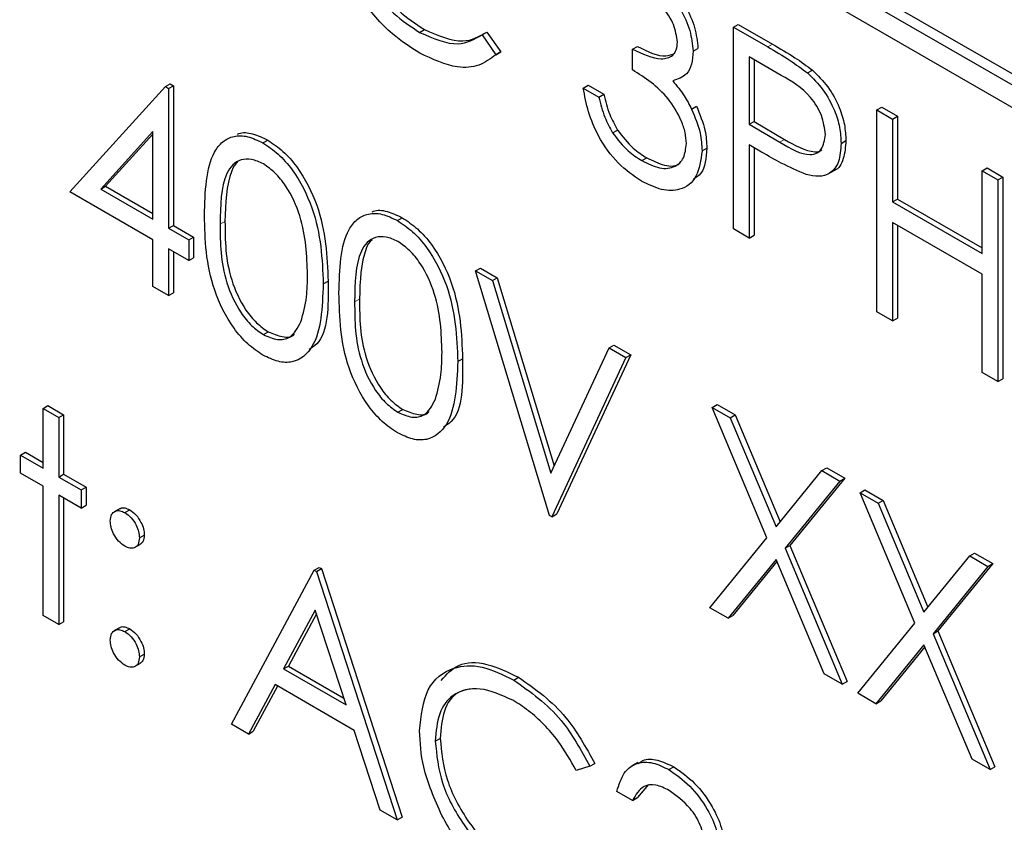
# Paper-space layout 'Blatt4' of a CAD drawing. Header units: millimetres. Extents: x 5 to 418, y 2 to 292.
# Tile 27 of 52: x 81.81 to 84.68, y 192.52 to 194.86. Entities that reach past the tile are written whole.
import ezdxf

# ---------------------------------------------------------------- set-up
doc = ezdxf.new("R2010")
doc.units = ezdxf.units.MM

psp = doc.layouts.new('Blatt4')

# ---------------------------------------------------------------- linework, layer by layer
at = {"color": 7, "linetype": 'Continuous', "lineweight": 25}
for p, q in [((90.8147, 191.1402), (82.0466, 196.2019)), ((90.843, 191.1565), (82.0748, 196.2182)), ((82.0466, 196.1366), (90.8147, 191.0749)), ((82.9786, 194.821), (82.9928, 194.8291)), ((83.1605, 194.814), (83.1746, 194.8221)), ((83.1746, 194.8221), (83.2146, 194.7641)), ((83.8923, 194.8362), (83.9065, 194.8444)), ((83.8923, 194.8362), (83.9922, 194.7786)), ((83.8923, 194.2483), (83.8923, 194.8362)), ((83.9065, 194.8444), (84.0063, 194.7867)), ((83.1605, 194.814), (83.2005, 194.7559)), ((83.2146, 194.7641), (83.2002, 194.7554)), ((83.2005, 194.7559), (83.2146, 194.7641)), ((83.5986, 194.7721), (83.6128, 194.7803)), ((83.5986, 194.7118), (83.5986, 194.7721)), ((83.7749, 194.7663), (83.789, 194.7745)), ((84.0311, 194.6958), (83.938, 194.7495)), ((83.938, 194.7495), (83.938, 194.5535)), ((83.9522, 194.7414), (83.9522, 194.5617)), ((84.1081, 194.7028), (84.1223, 194.7109)), ((81.9603, 194.3561), (82.2382, 194.663)), ((82.2382, 194.663), (82.2524, 194.6712)), ((82.2382, 194.663), (82.2475, 194.6577)), ((82.2475, 194.6577), (82.2616, 194.6658)), ((82.2475, 194.6577), (82.2475, 194.2506)), ((82.2524, 194.6712), (82.2616, 194.6658)), ((82.2616, 194.6658), (82.2616, 194.2588)), ((83.455, 194.659), (83.4692, 194.6672)), ((83.455, 194.659), (83.5007, 194.6326)), ((83.4692, 194.6672), (83.5149, 194.6408)), ((83.5007, 194.6326), (83.5149, 194.6408)), ((83.7706, 194.5977), (83.7847, 194.6059)), ((84.3101, 194.595), (84.3242, 194.6032)), ((84.3101, 194.595), (84.3558, 194.5687)), ((84.3101, 194.0071), (84.3101, 194.595)), ((84.3242, 194.6032), (84.3699, 194.5768)), ((83.938, 194.5535), (83.9522, 194.5617)), ((83.9522, 194.5617), (84.0413, 194.509)), ((84.3558, 194.5687), (84.3699, 194.5768)), ((84.3558, 194.5687), (84.3558, 194.3275)), ((84.3699, 194.5768), (84.3699, 194.3356)), ((82.2018, 194.5323), (82.0501, 194.3646)), ((82.2018, 194.277), (82.2018, 194.5323)), ((83.5406, 194.5284), (83.5547, 194.5365)), ((83.938, 194.5535), (84.0272, 194.5008)), ((82.2018, 194.5249), (82.0642, 194.3728)), ((82.5222, 194.4991), (82.5363, 194.5073)), ((84.2056, 194.4976), (84.2198, 194.5058)), ((83.801, 194.4757), (83.8151, 194.4839)), ((83.9744, 194.4722), (83.938, 194.4932)), ((83.938, 194.4932), (83.938, 194.2219)), ((83.9522, 194.4851), (83.9522, 194.2301)), ((83.6256, 194.4475), (83.6398, 194.4556)), ((84.1683, 194.4087), (84.186, 194.4189)), ((84.6169, 194.4179), (84.631, 194.4261)), ((84.6169, 194.1767), (84.6169, 194.4179)), ((84.6169, 194.4179), (84.6625, 194.3916)), ((84.631, 194.4261), (84.6767, 194.3997)), ((84.6625, 194.3916), (84.6767, 194.3997)), ((84.6625, 194.3916), (84.6625, 193.8037)), ((84.6767, 194.3997), (84.6767, 193.8118)), ((82.0501, 194.3646), (82.0642, 194.3728)), ((82.0501, 194.3646), (82.2018, 194.277)), ((82.0642, 194.3728), (82.2018, 194.2933)), ((82.2018, 194.2167), (81.9603, 194.3561)), ((84.3558, 194.3275), (84.3699, 194.3356)), ((84.3699, 194.3356), (84.6169, 194.1931)), ((84.3558, 194.3275), (84.6169, 194.1767)), ((82.9138, 194.273), (82.9279, 194.2812)), ((82.2475, 194.2506), (82.2616, 194.2588)), ((82.2475, 194.2506), (82.3062, 194.2167)), ((82.2616, 194.2588), (82.3204, 194.2249)), ((83.938, 194.2219), (83.8923, 194.2483)), ((84.6169, 194.1164), (84.3558, 194.2672)), ((84.3558, 194.2672), (84.3558, 193.9807)), ((84.3699, 194.259), (84.3699, 193.9889)), ((82.2018, 194.081), (82.2018, 194.2167)), ((82.3062, 194.2167), (82.3204, 194.2249)), ((82.3062, 194.2167), (82.3062, 194.1564)), ((82.3204, 194.2249), (82.3204, 194.1646)), ((83.938, 194.2219), (83.9522, 194.2301)), ((82.3062, 194.1564), (82.2475, 194.1903)), ((82.2475, 194.1903), (82.2475, 194.0547)), ((82.2616, 194.1822), (82.2616, 194.0628)), ((82.3062, 194.1564), (82.3204, 194.1646)), ((83.1417, 194.1264), (83.1559, 194.1345)), ((83.1559, 194.1345), (83.2048, 194.1063)), ((83.1417, 194.1264), (83.1907, 194.0981)), ((83.3571, 193.4141), (83.1417, 194.1264)), ((83.1907, 194.0981), (83.2048, 194.1063)), ((83.2048, 194.1063), (83.3704, 193.5585)), ((84.6169, 193.83), (84.6169, 194.1164)), ((82.2475, 194.0547), (82.2018, 194.081)), ((82.6979, 194.0884), (82.712, 194.0966)), ((83.1907, 194.0981), (83.3604, 193.5368)), ((82.2475, 194.0547), (82.2616, 194.0628)), ((84.3558, 193.9807), (84.3101, 194.0071)), ((84.3558, 193.9807), (84.3699, 193.9889)), ((82.5237, 193.9405), (82.5378, 193.9486)), ((83.3604, 193.5368), (83.5301, 193.9022)), ((83.5301, 193.9022), (83.5442, 193.9103)), ((83.5301, 193.9022), (83.579, 193.8739)), ((83.5442, 193.9103), (83.5932, 193.8821)), ((83.0895, 193.8623), (83.1036, 193.8705)), ((83.579, 193.8739), (83.3636, 193.4103)), ((83.5932, 193.8821), (83.3778, 193.4185)), ((83.579, 193.8739), (83.5932, 193.8821)), ((84.6625, 193.8037), (84.6169, 193.83)), ((84.6625, 193.8037), (84.6767, 193.8118)), ((81.882, 193.7255), (81.8961, 193.7337)), ((81.8961, 193.7337), (81.9418, 193.7073)), ((83.8303, 193.7288), (83.8445, 193.737)), ((83.8303, 193.7288), (83.8831, 193.6984)), ((83.99, 193.3486), (83.8303, 193.7288)), ((83.8445, 193.737), (83.8972, 193.7066)), ((81.882, 193.7255), (81.9277, 193.6991)), ((81.882, 193.5521), (81.882, 193.7255)), ((81.9277, 193.6991), (81.9418, 193.7073)), ((81.9277, 193.6991), (81.9277, 193.5258)), ((81.9418, 193.7073), (81.9418, 193.5339)), ((82.9153, 193.7144), (82.9295, 193.7225)), ((83.8831, 193.6984), (83.8972, 193.7066)), ((83.8831, 193.6984), (84.0164, 193.381)), ((83.8972, 193.7066), (84.028, 193.3952)), ((81.8167, 193.5898), (81.8309, 193.598)), ((81.8167, 193.5371), (81.8167, 193.5898)), ((81.8167, 193.5898), (81.882, 193.5521)), ((81.8309, 193.598), (81.882, 193.5685)), ((81.882, 193.4994), (81.8167, 193.5371)), ((81.9277, 193.5258), (81.9418, 193.5339)), ((81.9277, 193.5258), (81.9929, 193.4881)), ((81.9418, 193.5339), (82.0071, 193.4963)), ((84.0164, 193.381), (84.1497, 193.5445)), ((84.1497, 193.5445), (84.1638, 193.5527)), ((84.1497, 193.5445), (84.2024, 193.5141)), ((84.1638, 193.5527), (84.2165, 193.5222)), ((81.882, 193.1225), (81.882, 193.4994)), ((84.2024, 193.5141), (84.0428, 193.3181)), ((84.2165, 193.5222), (84.0569, 193.3263)), ((84.2024, 193.5141), (84.2165, 193.5222)), ((81.9929, 193.4353), (81.9277, 193.473)), ((81.9277, 193.473), (81.9277, 193.0961)), ((81.9929, 193.4881), (82.0071, 193.4963)), ((81.9929, 193.4881), (81.9929, 193.4353)), ((82.0071, 193.4963), (82.0071, 193.4435)), ((84.2611, 193.4801), (84.2753, 193.4883)), ((84.2611, 193.4801), (84.3138, 193.4497)), ((84.4208, 193.0999), (84.2611, 193.4801)), ((84.2753, 193.4883), (84.328, 193.4579)), ((81.9418, 193.4648), (81.9418, 193.1043)), ((81.9929, 193.4353), (82.0071, 193.4435)), ((84.3138, 193.4497), (84.328, 193.4579)), ((84.3138, 193.4497), (84.4471, 193.1323)), ((84.328, 193.4579), (84.4587, 193.1465)), ((82.1064, 193.4343), (82.0887, 193.4241)), ((82.1202, 193.4222), (82.1344, 193.4303)), ((83.3636, 193.4103), (83.3571, 193.4141)), ((83.3636, 193.4103), (83.3778, 193.4185)), ((82.1626, 193.3487), (82.1768, 193.3568)), ((82.1484, 193.3201), (82.1661, 193.3303)), ((83.8238, 193.1447), (83.99, 193.3486)), ((84.0428, 193.3181), (84.0569, 193.3263)), ((84.0569, 193.3263), (84.2231, 192.9305)), ((84.0428, 193.3181), (84.2089, 192.9224)), ((84.5804, 193.2958), (84.5946, 193.304)), ((84.5946, 193.304), (84.6473, 193.2735)), ((84.0164, 193.2858), (83.8765, 193.1142)), ((84.0189, 193.2797), (83.8907, 193.1224)), ((84.1562, 192.9528), (84.0164, 193.2858)), ((84.4471, 193.1323), (84.5804, 193.2958)), ((84.6473, 193.2735), (84.4877, 193.0776)), ((84.5804, 193.2958), (84.6332, 193.2654)), ((84.6332, 193.2654), (84.6473, 193.2735)), ((82.4303, 192.806), (82.6718, 193.2545)), ((82.6718, 193.2545), (82.6859, 193.2627)), ((82.6718, 193.2545), (82.6783, 193.2507)), ((82.6783, 193.2507), (82.6924, 193.2589)), ((82.6783, 193.2507), (82.9133, 192.5272)), ((82.6859, 193.2627), (82.6924, 193.2589)), ((82.6924, 193.2589), (82.9274, 192.5353)), ((84.6332, 193.2654), (84.4736, 193.0694)), ((82.6745, 193.1383), (82.5823, 192.967)), ((82.6782, 193.127), (82.5965, 192.9751)), ((82.7643, 192.8619), (82.6745, 193.1383)), ((83.8765, 193.1142), (83.8238, 193.1447)), ((81.9277, 193.0961), (81.882, 193.1225)), ((81.9277, 193.0961), (81.9418, 193.1043)), ((83.8765, 193.1142), (83.8907, 193.1224)), ((84.2546, 192.896), (84.4208, 193.0999)), ((82.1062, 193.0877), (82.0885, 193.0775)), ((82.1202, 193.0754), (82.1344, 193.0836)), ((84.4736, 193.0694), (84.4877, 193.0776)), ((84.4736, 193.0694), (84.6397, 192.6737)), ((84.4877, 193.0776), (84.6538, 192.6818)), ((82.1626, 193.002), (82.1768, 193.0101)), ((84.4471, 193.0371), (84.3073, 192.8656)), ((84.4497, 193.031), (84.3215, 192.8737)), ((84.587, 192.7041), (84.4471, 193.0371)), ((82.1482, 192.9734), (82.1659, 192.9836)), ((82.5823, 192.967), (82.5965, 192.9751)), ((82.5823, 192.967), (82.7643, 192.8619)), ((82.5965, 192.9751), (82.7577, 192.882)), ((84.2089, 192.9224), (84.1562, 192.9528)), ((83.2525, 192.9343), (83.2666, 192.9425)), ((84.2089, 192.9224), (84.2231, 192.9305)), ((82.5575, 192.921), (82.4801, 192.7772)), ((82.565, 192.9167), (82.4943, 192.7854)), ((82.7883, 192.7877), (82.5575, 192.921)), ((84.3073, 192.8656), (84.2546, 192.896)), ((84.3073, 192.8656), (84.3215, 192.8737)), ((82.4801, 192.7772), (82.4303, 192.806)), ((82.4801, 192.7772), (82.4943, 192.7854)), ((82.8636, 192.5558), (82.7883, 192.7877)), ((83.0242, 192.7565), (83.0384, 192.7646)), ((83.6142, 192.6945), (83.5965, 192.6843)), ((84.6397, 192.6737), (84.587, 192.7041)), ((83.4746, 192.6832), (83.4346, 192.6709)), ((83.4746, 192.6832), (83.4887, 192.6913)), ((83.7045, 192.6734), (83.7186, 192.6816)), ((84.6397, 192.6737), (84.6538, 192.6818)), ((83.5986, 192.5838), (83.5529, 192.6101)), ((83.6445, 192.6301), (83.6128, 192.5919)), ((83.5986, 192.5838), (83.6128, 192.5919)), ((82.9133, 192.5272), (82.8636, 192.5558)), ((82.9133, 192.5272), (82.9274, 192.5353))]:
    psp.add_line(p, q, dxfattribs=at)
at = {"color": 7, "linetype": 'Continuous', "lineweight": 18}
for p, q in [((83.9922, 194.7786), (84.0063, 194.7867)), ((84.0272, 194.5008), (84.0413, 194.509)), ((82.3976, 194.262), (82.4118, 194.2701)), ((82.7893, 194.0359), (82.8034, 194.044))]:
    psp.add_line(p, q, dxfattribs=at)
psp.add_open_spline([(70.4336, 208.9133), (72.5097, 207.5846), (76.6629, 204.9265), (84.2463, 200.3513), (93.2134, 195.2031), (100.2793, 191.4971), (103.8145, 189.6429)], degree=3, knots=[0, 0, 0, 0, 0.197048, 0.394202, 0.696907, 1, 1, 1, 1], dxfattribs=at)
at = {"color": 7, "linetype": 'Continuous', "lineweight": 25}
for points, knots in [([(70.6, 208.5505), (71.9564, 207.6769), (74.894, 205.785), (79.5232, 202.9298), (84.468, 199.976), (89.5066, 197.071), (94.636, 194.2174), (99.4585, 191.617), (102.6075, 189.992), (103.9858, 189.2806)], [0, 0, 0, 0, 0.129176, 0.279747, 0.430402, 0.581177, 0.731953, 0.88267, 1, 1, 1, 1]), ([(82.7501, 195.2011), (82.754, 195.1608), (82.7617, 195.0802), (82.8255, 194.9614), (82.9012, 194.872), (82.9528, 194.838), (82.9786, 194.821)], [0, 0, 0, 0, 0.279435, 0.558921, 0.779283, 1, 1, 1, 1]), ([(82.7642, 195.2092), (82.7681, 195.169), (82.7759, 195.0884), (82.8397, 194.9696), (82.9153, 194.8801), (82.9669, 194.8461), (82.9928, 194.8291)], [0, 0, 0, 0, 0.279435, 0.558921, 0.779283, 1, 1, 1, 1]), ([(83.6262, 195.0049), (83.6468, 194.9905), (83.688, 194.9616), (83.7373, 194.8953), (83.7686, 194.826), (83.7728, 194.7862), (83.7749, 194.7663)], [0, 0, 0, 0, 0.280085, 0.559867, 0.780099, 1, 1, 1, 1]), ([(83.6403, 195.0131), (83.6609, 194.9986), (83.7021, 194.9697), (83.7514, 194.9035), (83.7827, 194.8342), (83.7869, 194.7944), (83.789, 194.7745)], [0, 0, 0, 0, 0.280085, 0.559867, 0.780099, 1, 1, 1, 1]), ([(82.9789, 194.7605), (82.9522, 194.7777), (82.908, 194.806), (82.85, 194.8637), (82.805, 194.9205), (82.781, 194.9632), (82.769, 194.9845)], [0, 0, 0, 0, 0.339839, 0.55993, 0.779964, 1, 1, 1, 1]), ([(83.7292, 194.793), (83.7266, 194.8098), (83.7214, 194.8437), (83.6824, 194.9043), (83.6479, 194.9291), (83.6268, 194.9443)], [0, 0, 0, 0, 0.278867, 0.560077, 1, 1, 1, 1]), ([(82.9786, 194.821), (83.018, 194.8038), (83.0885, 194.773), (83.1384, 194.8014), (83.1605, 194.814)], [0, 0, 0, 0, 0.558774, 1, 1, 1, 1]), ([(82.9928, 194.8291), (83.0322, 194.812), (83.1026, 194.7812), (83.1526, 194.8096), (83.1746, 194.8221)], [0, 0, 0, 0, 0.558774, 1, 1, 1, 1]), ([(83.5986, 194.7721), (83.6274, 194.7586), (83.6705, 194.7383), (83.7127, 194.7484), (83.7271, 194.7693), (83.7285, 194.7851), (83.7292, 194.793)], [0, 0, 0, 0, 0.499419, 0.749012, 0.874544, 1, 1, 1, 1]), ([(83.2005, 194.7559), (83.1848, 194.7442), (83.1534, 194.7208), (83.0779, 194.7144), (83.0164, 194.743), (82.9789, 194.7605)], [0, 0, 0, 0, 0.2804084, 0.5607948, 1, 1, 1, 1]), ([(83.6128, 194.7803), (83.6424, 194.7652), (83.6835, 194.7442), (83.7136, 194.7571), (83.722, 194.7607)], [0, 0, 0, 0, 0.720584, 1, 1, 1, 1]), ([(83.7749, 194.7663), (83.774, 194.7532), (83.7724, 194.727), (83.754, 194.6925), (83.73, 194.6846), (83.7154, 194.6797)], [0, 0, 0, 0, 0.280505, 0.560792, 1, 1, 1, 1]), ([(83.9922, 194.7786), (84.0139, 194.7661), (84.0528, 194.7438), (84.0912, 194.7153), (84.1081, 194.7028)], [0, 0, 0, 0, 0.560316, 1, 1, 1, 1]), ([(84.0063, 194.7867), (84.0281, 194.7742), (84.0669, 194.752), (84.1054, 194.7235), (84.1223, 194.7109)], [0, 0, 0, 0, 0.560316, 1, 1, 1, 1]), ([(83.7553, 194.497), (83.7545, 194.5077), (83.753, 194.529), (83.7372, 194.5753), (83.6898, 194.6533), (83.6351, 194.6884), (83.5986, 194.7118)], [0, 0, 0, 0, 0.125589, 0.251192, 0.500604, 1, 1, 1, 1]), ([(84.1081, 194.7028), (84.1236, 194.6874), (84.1545, 194.6567), (84.1865, 194.5984), (84.2034, 194.5435), (84.2049, 194.5129), (84.2056, 194.4976)], [0, 0, 0, 0, 0.279705, 0.559378, 0.779512, 1, 1, 1, 1]), ([(84.1223, 194.7109), (84.1378, 194.6956), (84.1687, 194.6648), (84.2007, 194.6066), (84.2175, 194.5517), (84.219, 194.5211), (84.2198, 194.5058)], [0, 0, 0, 0, 0.279705, 0.559378, 0.779512, 1, 1, 1, 1]), ([(83.7154, 194.6797), (83.7272, 194.6657), (83.7484, 194.6407), (83.7638, 194.6108), (83.7706, 194.5977)], [0, 0, 0, 0, 0.559789, 1, 1, 1, 1]), ([(84.16, 194.5238), (84.1576, 194.542), (84.1542, 194.5694), (84.1354, 194.6067), (84.0995, 194.6572), (84.0615, 194.6786), (84.0311, 194.6958)], [0, 0, 0, 0, 0.248969, 0.374733, 0.500384, 1, 1, 1, 1]), ([(83.6248, 194.3876), (83.6015, 194.4035), (83.5548, 194.4351), (83.4997, 194.5121), (83.4677, 194.59), (83.4592, 194.636), (83.455, 194.659)], [0, 0, 0, 0, 0.279889, 0.558982, 0.779262, 1, 1, 1, 1]), ([(83.5007, 194.6326), (83.5054, 194.6129), (83.5137, 194.5776), (83.5324, 194.5434), (83.5406, 194.5284)], [0, 0, 0, 0, 0.5607, 1, 1, 1, 1]), ([(83.5149, 194.6408), (83.5195, 194.621), (83.5278, 194.5857), (83.5465, 194.5516), (83.5547, 194.5365)], [0, 0, 0, 0, 0.5607, 1, 1, 1, 1]), ([(83.7706, 194.5977), (83.7803, 194.5741), (83.7978, 194.5318), (83.8, 194.4929), (83.801, 194.4757)], [0, 0, 0, 0, 0.55941, 1, 1, 1, 1]), ([(83.7847, 194.6059), (83.7945, 194.5822), (83.8119, 194.54), (83.8141, 194.501), (83.8151, 194.4839)], [0, 0, 0, 0, 0.55941, 1, 1, 1, 1]), ([(82.4482, 194.5241), (82.4496, 194.5248), (82.4617, 194.531), (82.4921, 194.528), (82.5216, 194.5142), (82.5363, 194.5073)], [0, 0, 0, 0, 0.057961, 0.529025, 1, 1, 1, 1]), ([(83.5547, 194.5365), (83.5694, 194.5175), (83.5955, 194.4835), (83.6262, 194.4642), (83.6398, 194.4556)], [0, 0, 0, 0, 0.558752, 1, 1, 1, 1]), ([(82.3519, 194.2881), (82.3539, 194.3572), (82.3564, 194.4436), (82.4038, 194.5045), (82.4369, 194.5205), (82.4775, 194.5207), (82.5073, 194.5063), (82.5222, 194.4991)], [0, 0, 0, 0, 0.498704, 0.624176, 0.749466, 0.874745, 1, 1, 1, 1]), ([(82.5363, 194.5073), (82.5513, 194.4972), (82.5812, 194.4772), (82.6359, 194.4149), (82.7047, 194.2771), (82.7091, 194.1688), (82.712, 194.0966)], [0, 0, 0, 0, 0.125599, 0.251197, 0.500581, 1, 1, 1, 1]), ([(83.5406, 194.5284), (83.5552, 194.5094), (83.5814, 194.4753), (83.6121, 194.456), (83.6256, 194.4475)], [0, 0, 0, 0, 0.558752, 1, 1, 1, 1]), ([(84.0272, 194.5008), (84.0582, 194.4828), (84.097, 194.4602), (84.1346, 194.4679), (84.1542, 194.4836), (84.1576, 194.5077), (84.16, 194.5238)], [0, 0, 0, 0, 0.49972, 0.625347, 0.75108, 1, 1, 1, 1]), ([(84.0413, 194.509), (84.0717, 194.4919), (84.1097, 194.4705), (84.1439, 194.4737), (84.149, 194.4782), (84.1495, 194.4786)], [0, 0, 0, 0, 0.782949, 0.979778, 1, 1, 1, 1]), ([(84.2198, 194.5058), (84.2184, 194.4875), (84.2155, 194.4511), (84.1989, 194.4226), (84.1848, 194.4187), (84.184, 194.4184)], [0, 0, 0, 0, 0.486661, 0.971778, 1, 1, 1, 1]), ([(82.5222, 194.4991), (82.5371, 194.4891), (82.5671, 194.469), (82.6217, 194.4068), (82.6905, 194.269), (82.6949, 194.1606), (82.6979, 194.0884)], [0, 0, 0, 0, 0.125599, 0.251197, 0.500581, 1, 1, 1, 1]), ([(83.801, 194.4757), (83.7973, 194.4489), (83.79, 194.3954), (83.7422, 194.3596), (83.684, 194.3588), (83.6446, 194.378), (83.6248, 194.3876)], [0, 0, 0, 0, 0.279302, 0.558837, 0.779278, 1, 1, 1, 1]), ([(83.6256, 194.4475), (83.6433, 194.4386), (83.6785, 194.421), (83.7212, 194.4269), (83.7501, 194.4521), (83.7536, 194.482), (83.7553, 194.497)], [0, 0, 0, 0, 0.280602, 0.5601516, 0.7803053, 1, 1, 1, 1]), ([(83.8151, 194.4839), (83.8127, 194.4554), (83.8092, 194.4144), (83.784, 194.3985), (83.7764, 194.3936)], [0, 0, 0, 0, 0.693659, 1, 1, 1, 1]), ([(84.1041, 194.4071), (84.08, 194.4175), (84.0369, 194.4361), (83.9935, 194.4612), (83.9744, 194.4722)], [0, 0, 0, 0, 0.559699, 1, 1, 1, 1]), ([(84.2056, 194.4976), (84.2044, 194.4789), (84.202, 194.4416), (84.1765, 194.4092), (84.1418, 194.3988), (84.1167, 194.4043), (84.1041, 194.4071)], [0, 0, 0, 0, 0.280105, 0.559321, 0.779463, 1, 1, 1, 1]), ([(82.5237, 194.4379), (82.512, 194.4433), (82.4887, 194.4541), (82.4577, 194.4513), (82.433, 194.4367), (82.3993, 194.3845), (82.3984, 194.3164), (82.3976, 194.262)], [0, 0, 0, 0, 0.125139, 0.250419, 0.375516, 0.500849, 1, 1, 1, 1]), ([(82.449, 194.4432), (82.4488, 194.4431), (82.4405, 194.4382), (82.4157, 194.3892), (82.4135, 194.323), (82.4118, 194.2701)], [0, 0, 0, 0, 0.004518, 0.20431, 1, 1, 1, 1]), ([(83.6398, 194.4556), (83.6571, 194.4473), (83.6916, 194.4306), (83.7268, 194.43), (83.7376, 194.441), (83.7382, 194.4416)], [0, 0, 0, 0, 0.486348, 0.970871, 1, 1, 1, 1]), ([(82.6522, 194.115), (82.6503, 194.1707), (82.6475, 194.2541), (82.5998, 194.3624), (82.5586, 194.4135), (82.5353, 194.4298), (82.5237, 194.4379)], [0, 0, 0, 0, 0.500073, 0.749021, 0.874597, 1, 1, 1, 1]), ([(82.8399, 194.298), (82.8412, 194.2987), (82.8533, 194.3049), (82.8837, 194.3019), (82.9132, 194.2881), (82.9279, 194.2812)], [0, 0, 0, 0, 0.057961, 0.529025, 1, 1, 1, 1]), ([(82.5222, 193.881), (82.5073, 193.891), (82.4776, 193.911), (82.4235, 193.973), (82.3566, 194.1103), (82.3538, 194.217), (82.3519, 194.2881)], [0, 0, 0, 0, 0.125552, 0.251092, 0.50025, 1, 1, 1, 1]), ([(82.7436, 194.062), (82.7455, 194.1311), (82.748, 194.2175), (82.7954, 194.2784), (82.8285, 194.2944), (82.8691, 194.2946), (82.8989, 194.2802), (82.9138, 194.273)], [0, 0, 0, 0, 0.4987038, 0.6241763, 0.7494659, 0.8747447, 1, 1, 1, 1]), ([(82.9138, 194.273), (82.9288, 194.263), (82.9587, 194.2429), (83.0134, 194.1807), (83.0822, 194.0429), (83.0866, 193.9346), (83.0895, 193.8623)], [0, 0, 0, 0, 0.125599, 0.251194, 0.500581, 1, 1, 1, 1]), ([(82.9279, 194.2812), (82.9429, 194.2711), (82.9729, 194.2511), (83.0275, 194.1889), (83.0963, 194.0511), (83.1007, 193.9427), (83.1036, 193.8705)], [0, 0, 0, 0, 0.125599, 0.251194, 0.500581, 1, 1, 1, 1]), ([(82.3976, 194.262), (82.398, 194.2068), (82.3986, 194.1242), (82.4474, 194.0157), (82.4887, 193.965), (82.512, 193.9486), (82.5237, 193.9405)], [0, 0, 0, 0, 0.50029, 0.749086, 0.874605, 1, 1, 1, 1]), ([(82.4118, 194.2701), (82.4121, 194.215), (82.4127, 194.1323), (82.4616, 194.0239), (82.5029, 193.9731), (82.5262, 193.9568), (82.5378, 193.9486)], [0, 0, 0, 0, 0.50029, 0.749086, 0.874605, 1, 1, 1, 1]), ([(82.9153, 194.2118), (82.9036, 194.2172), (82.8803, 194.228), (82.8493, 194.2252), (82.8246, 194.2106), (82.7909, 194.1584), (82.79, 194.0903), (82.7893, 194.0359)], [0, 0, 0, 0, 0.125139, 0.250419, 0.375516, 0.500849, 1, 1, 1, 1]), ([(82.8406, 194.2172), (82.8404, 194.2171), (82.8321, 194.2121), (82.8073, 194.1631), (82.8051, 194.0969), (82.8034, 194.044)], [0, 0, 0, 0, 0.004514, 0.204306, 1, 1, 1, 1]), ([(83.0438, 193.8889), (83.0419, 193.9446), (83.0391, 194.028), (82.9915, 194.1363), (82.9503, 194.1874), (82.927, 194.2037), (82.9153, 194.2118)], [0, 0, 0, 0, 0.500074, 0.749025, 0.874601, 1, 1, 1, 1]), ([(82.6329, 193.9783), (82.6394, 194.0017), (82.651, 194.0434), (82.6518, 194.0931), (82.6522, 194.115)], [0, 0, 0, 0, 0.559595, 1, 1, 1, 1]), ([(82.6979, 194.0884), (82.695, 194.0195), (82.6908, 193.9162), (82.6216, 193.8586), (82.5671, 193.8593), (82.5371, 193.8738), (82.5222, 193.881)], [0, 0, 0, 0, 0.499405, 0.748742, 0.874372, 1, 1, 1, 1]), ([(82.712, 194.0966), (82.7126, 194.0225), (82.7134, 193.9341), (82.6645, 193.902), (82.6566, 193.8968)], [0, 0, 0, 0, 0.838247, 1, 1, 1, 1]), ([(82.9138, 193.655), (82.8989, 193.6649), (82.8692, 193.6849), (82.8151, 193.7469), (82.7483, 193.8843), (82.7454, 193.9909), (82.7436, 194.062)], [0, 0, 0, 0, 0.125552, 0.251092, 0.500249, 1, 1, 1, 1]), ([(82.8034, 194.044), (82.8038, 193.9889), (82.8043, 193.9063), (82.8532, 193.7978), (82.8945, 193.7471), (82.9178, 193.7307), (82.9295, 193.7225)], [0, 0, 0, 0, 0.50029, 0.749086, 0.874605, 1, 1, 1, 1]), ([(82.7893, 194.0359), (82.7896, 193.9807), (82.7902, 193.8981), (82.8391, 193.7896), (82.8804, 193.7389), (82.9037, 193.7225), (82.9153, 193.7144)], [0, 0, 0, 0, 0.50029, 0.749086, 0.874605, 1, 1, 1, 1]), ([(82.5237, 193.9405), (82.5376, 193.9344), (82.5654, 193.9224), (82.6084, 193.9312), (82.6236, 193.9605), (82.6329, 193.9783)], [0, 0, 0, 0, 0.280256, 0.560786, 1, 1, 1, 1]), ([(82.5378, 193.9486), (82.5514, 193.9431), (82.5785, 193.9321), (82.6064, 193.932), (82.6138, 193.942), (82.614, 193.9423)], [0, 0, 0, 0, 0.492382, 0.985247, 1, 1, 1, 1]), ([(83.0245, 193.7522), (83.031, 193.7756), (83.0426, 193.8173), (83.0434, 193.867), (83.0438, 193.8889)], [0, 0, 0, 0, 0.5595962, 1, 1, 1, 1]), ([(83.1036, 193.8705), (83.1043, 193.7964), (83.105, 193.708), (83.0561, 193.6759), (83.0482, 193.6708)], [0, 0, 0, 0, 0.838247, 1, 1, 1, 1]), ([(83.0895, 193.8623), (83.0867, 193.7934), (83.0824, 193.6901), (83.0132, 193.6326), (82.9587, 193.6332), (82.9288, 193.6477), (82.9138, 193.655)], [0, 0, 0, 0, 0.499405, 0.748742, 0.874372, 1, 1, 1, 1]), ([(82.9153, 193.7144), (82.9292, 193.7084), (82.957, 193.6963), (83, 193.7051), (83.0152, 193.7344), (83.0245, 193.7522)], [0, 0, 0, 0, 0.280258, 0.560784, 1, 1, 1, 1]), ([(82.9295, 193.7225), (82.943, 193.717), (82.9702, 193.706), (82.998, 193.706), (83.0054, 193.7159), (83.0056, 193.7162)], [0, 0, 0, 0, 0.492384, 0.98524, 1, 1, 1, 1]), ([(82.0778, 193.3977), (82.0786, 193.4044), (82.0801, 193.4179), (82.0916, 193.4272), (82.1055, 193.4291), (82.1153, 193.4245), (82.1202, 193.4222)], [0, 0, 0, 0, 0.279578, 0.559444, 0.7797, 1, 1, 1, 1]), ([(82.1051, 193.4326), (82.1058, 193.4333), (82.1094, 193.4369), (82.1199, 193.4369), (82.1295, 193.4325), (82.1344, 193.4303)], [0, 0, 0, 0, 0.111318, 0.555613, 1, 1, 1, 1]), ([(82.1202, 193.4222), (82.1265, 193.4177), (82.139, 193.4088), (82.1528, 193.3874), (82.1615, 193.3664), (82.1623, 193.3546), (82.1626, 193.3487)], [0, 0, 0, 0, 0.279604, 0.559216, 0.779498, 1, 1, 1, 1]), ([(82.1344, 193.4303), (82.1406, 193.4259), (82.1532, 193.417), (82.1669, 193.3956), (82.1756, 193.3746), (82.1764, 193.3628), (82.1768, 193.3568)], [0, 0, 0, 0, 0.279604, 0.559216, 0.779498, 1, 1, 1, 1]), ([(82.1202, 193.3242), (82.114, 193.3286), (82.1014, 193.3375), (82.0876, 193.3589), (82.0791, 193.3799), (82.0782, 193.3917), (82.0778, 193.3977)], [0, 0, 0, 0, 0.2796463, 0.5593078, 0.7796199, 1, 1, 1, 1]), ([(82.1768, 193.3568), (82.1762, 193.3498), (82.1752, 193.3371), (82.1673, 193.3322), (82.1638, 193.33)], [0, 0, 0, 0, 0.5566103, 1, 1, 1, 1]), ([(82.1626, 193.3487), (82.1619, 193.3418), (82.1605, 193.3281), (82.1489, 193.319), (82.135, 193.3171), (82.1251, 193.3218), (82.1202, 193.3242)], [0, 0, 0, 0, 0.279525, 0.559328, 0.779552, 1, 1, 1, 1]), ([(82.0778, 193.0509), (82.0785, 193.0577), (82.08, 193.0713), (82.0915, 193.0807), (82.1055, 193.0825), (82.1153, 193.0778), (82.1202, 193.0754)], [0, 0, 0, 0, 0.2795837, 0.5592913, 0.7795596, 1, 1, 1, 1]), ([(82.1049, 193.0859), (82.1057, 193.0867), (82.1093, 193.0904), (82.1199, 193.0903), (82.1295, 193.0858), (82.1344, 193.0836)], [0, 0, 0, 0, 0.116521, 0.558088, 1, 1, 1, 1]), ([(82.1202, 193.0754), (82.1265, 193.071), (82.139, 193.0621), (82.1528, 193.0407), (82.1615, 193.0197), (82.1623, 193.0079), (82.1626, 193.002)], [0, 0, 0, 0, 0.279596, 0.559198, 0.779474, 1, 1, 1, 1]), ([(82.1344, 193.0836), (82.1406, 193.0792), (82.1532, 193.0703), (82.1669, 193.0489), (82.1756, 193.0279), (82.1764, 193.016), (82.1768, 193.0101)], [0, 0, 0, 0, 0.279596, 0.559198, 0.779474, 1, 1, 1, 1]), ([(82.1202, 192.9775), (82.114, 192.9819), (82.1015, 192.9909), (82.0877, 193.0122), (82.0792, 193.0331), (82.0783, 193.045), (82.0778, 193.0509)], [0, 0, 0, 0, 0.2795905, 0.5591399, 0.7795815, 1, 1, 1, 1]), ([(82.1768, 193.0101), (82.1762, 193.0031), (82.1751, 192.9905), (82.1672, 192.9855), (82.1637, 192.9833)], [0, 0, 0, 0, 0.554455, 1, 1, 1, 1]), ([(82.1626, 193.002), (82.1619, 192.9952), (82.1604, 192.9816), (82.1488, 192.9723), (82.135, 192.9705), (82.1251, 192.9751), (82.1202, 192.9775)], [0, 0, 0, 0, 0.2794745, 0.5593567, 0.7796649, 1, 1, 1, 1]), ([(83.041, 192.9335), (83.0566, 192.9506), (83.0899, 192.9872), (83.1734, 192.9877), (83.2355, 192.9576), (83.2666, 192.9425)], [0, 0, 0, 0, 0.3037088, 0.6515916, 1, 1, 1, 1]), ([(82.9785, 192.7869), (82.9832, 192.8303), (82.9925, 192.9171), (83.0678, 192.9745), (83.1585, 192.9806), (83.2211, 192.9498), (83.2525, 192.9343)], [0, 0, 0, 0, 0.279513, 0.55908, 0.779374, 1, 1, 1, 1]), ([(83.2525, 192.9343), (83.3014, 192.8999), (83.3887, 192.8383), (83.4483, 192.7306), (83.4746, 192.6832)], [0, 0, 0, 0, 0.559512, 1, 1, 1, 1]), ([(83.2666, 192.9425), (83.3155, 192.908), (83.4029, 192.8464), (83.4625, 192.7388), (83.4887, 192.6913)], [0, 0, 0, 0, 0.559512, 1, 1, 1, 1]), ([(83.2496, 192.8757), (83.2171, 192.8902), (83.1521, 192.9191), (83.0763, 192.8991), (83.0312, 192.8412), (83.0265, 192.7847), (83.0242, 192.7565)], [0, 0, 0, 0, 0.279856, 0.55952, 0.779684, 1, 1, 1, 1]), ([(83.1396, 192.9093), (83.122, 192.9072), (83.0825, 192.9026), (83.0457, 192.8483), (83.0408, 192.7926), (83.0384, 192.7646)], [0, 0, 0, 0, 0.285239, 0.642497, 1, 1, 1, 1]), ([(83.4346, 192.6709), (83.418, 192.7005), (83.3906, 192.7493), (83.3409, 192.8059), (83.296, 192.8465), (83.2651, 192.866), (83.2496, 192.8757)], [0, 0, 0, 0, 0.339326, 0.559464, 0.779729, 1, 1, 1, 1]), ([(83.0431, 192.54), (83.022, 192.5877), (82.9844, 192.6732), (82.9803, 192.7521), (82.9785, 192.7869)], [0, 0, 0, 0, 0.5590269, 1, 1, 1, 1]), ([(83.0242, 192.7565), (83.0281, 192.7162), (83.0359, 192.6357), (83.0997, 192.5169), (83.1753, 192.4274), (83.2269, 192.3934), (83.2528, 192.3764)], [0, 0, 0, 0, 0.279435, 0.558921, 0.779283, 1, 1, 1, 1]), ([(83.0384, 192.7646), (83.0423, 192.7244), (83.05, 192.6438), (83.1138, 192.525), (83.1895, 192.4356), (83.2411, 192.4016), (83.2669, 192.3846)], [0, 0, 0, 0, 0.279435, 0.558921, 0.779283, 1, 1, 1, 1]), ([(83.5529, 192.6101), (83.5588, 192.6294), (83.5705, 192.6678), (83.6094, 192.6953), (83.6565, 192.6968), (83.6885, 192.6812), (83.7045, 192.6734)], [0, 0, 0, 0, 0.280285, 0.559677, 0.779744, 1, 1, 1, 1]), ([(83.6146, 192.69), (83.6191, 192.6939), (83.6337, 192.7064), (83.6712, 192.7041), (83.7028, 192.6891), (83.7186, 192.6816)], [0, 0, 0, 0, 0.184617, 0.592134, 1, 1, 1, 1]), ([(83.7045, 192.6734), (83.7251, 192.6589), (83.7663, 192.63), (83.8156, 192.5638), (83.8469, 192.4945), (83.8511, 192.4547), (83.8532, 192.4348)], [0, 0, 0, 0, 0.280089, 0.559872, 0.780098, 1, 1, 1, 1]), ([(83.7186, 192.6816), (83.7392, 192.6671), (83.7804, 192.6382), (83.8298, 192.572), (83.8611, 192.5026), (83.8652, 192.4628), (83.8673, 192.443)], [0, 0, 0, 0, 0.280089, 0.559872, 0.780098, 1, 1, 1, 1]), ([(83.7051, 192.6127), (83.6919, 192.6192), (83.6654, 192.632), (83.6233, 192.6269), (83.608, 192.6001), (83.5986, 192.5838)], [0, 0, 0, 0, 0.280639, 0.560364, 1, 1, 1, 1]), ([(83.8075, 192.4614), (83.8049, 192.4783), (83.7997, 192.5122), (83.7608, 192.5728), (83.7262, 192.5976), (83.7051, 192.6127)], [0, 0, 0, 0, 0.278854, 0.560075, 1, 1, 1, 1]), ([(83.2531, 192.3159), (83.2263, 192.3331), (83.1822, 192.3614), (83.1241, 192.4191), (83.0791, 192.4759), (83.0551, 192.5186), (83.0431, 192.54)], [0, 0, 0, 0, 0.339835, 0.559926, 0.779961, 1, 1, 1, 1])]:
    psp.add_open_spline(points, degree=3, knots=knots, dxfattribs=at)

doc.saveas('drawing.dxf')
